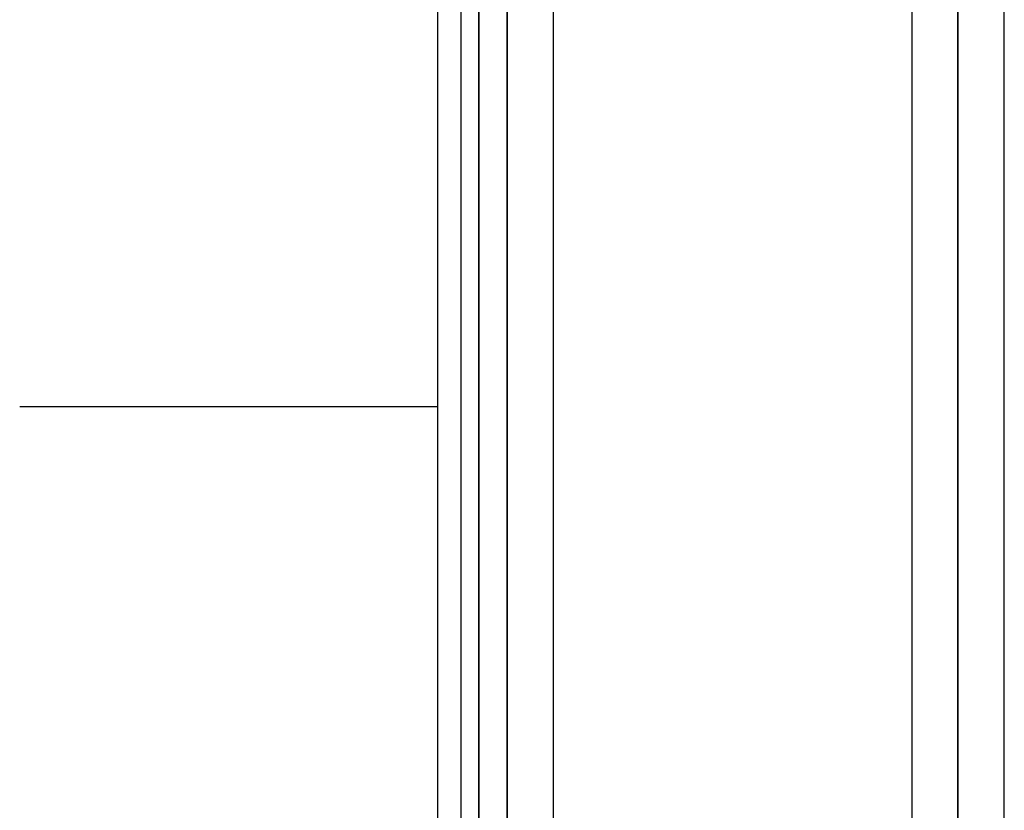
# Model space of a CAD drawing. Header units: millimetres. Extents: x -123 to 100, y -288 to 288.
# Tile 41 of 77: x -65 to -41, y 44 to 64. Entities that reach past the tile are written whole.
import ezdxf

# ---------------------------------------------------------------- set-up
doc = ezdxf.new("R2010")
doc.units = ezdxf.units.MM
doc.layers.add('MAIN-1', color=7, linetype='Continuous')
doc.layers.add('MAIN-2', color=7, linetype='Continuous')

msp = doc.modelspace()

# ---------------------------------------------------------------- linework, layer by layer
at = {"layer": 'MAIN-1'}
for p, q in [((-42.305, 163.851), (-42.305, 0)), ((-43.435, 163.059), (-43.435, 0)), ((-41.175, 0), (-41.175, 163.11)), ((-53.305, 155.857), (-53.305, 0)), ((-54.435, 155.254), (-54.435, 0)), ((-52.175, 0), (-52.175, 155.118)), ((-55, -70.19), (-55, 70.19)), ((-65.2, 54.24), (-55, 54.24))]:
    msp.add_line(p, q, dxfattribs=at)
at = {"layer": 'MAIN-2'}
for p, q in [((-42.305, 0), (-42.305, 163.851)), ((-42.305, 162.301), (-42.305, 0)), ((-42.305, 0), (-42.305, 162.301)), ((-53.305, 0), (-53.305, 155.857)), ((-53.305, 154.141), (-53.305, 0)), ((-53.305, 0), (-53.305, 154.141)), ((-53.305, 0), (-53.305, 143.269)), ((-53.305, 143.269), (-53.305, 0)), ((-53.305, 141.67), (-53.305, 0)), ((-53.305, 0), (-53.305, 141.67)), ((-53.305, 0), (-53.305, 130.796)), ((-53.305, 130.796), (-53.305, 0)), ((-53.305, 129.197), (-53.305, 0)), ((-53.305, 0), (-53.305, 129.197)), ((-53.305, 0), (-53.305, 118.323)), ((-53.305, 118.323), (-53.305, 0)), ((-53.305, 116.724), (-53.305, 0)), ((-53.305, 0), (-53.305, 116.724)), ((-53.305, 0), (-53.305, 105.848)), ((-53.305, 105.848), (-53.305, 0)), ((-53.305, 104.248), (-53.305, 0)), ((-53.305, 0), (-53.305, 104.248)), ((-53.305, 0), (-53.305, 93.37)), ((-53.305, 93.37), (-53.305, 0)), ((-53.305, 91.77), (-53.305, 0)), ((-53.305, 0), (-53.305, 91.77)), ((-53.305, 0), (-53.305, 80.888)), ((-53.305, 80.888), (-53.305, 0)), ((-53.305, 79.486), (-53.305, 0)), ((-53.305, 0), (-53.305, 79.486)), ((-42.305, 0), (-42.305, 72.98)), ((-42.305, 72.98), (-42.305, 0)), ((-42.305, 71.489), (-42.305, 0)), ((-42.305, 0), (-42.305, 71.489)), ((-54, 71.19), (-54, 0)), ((-54, 0), (-54, 71.19))]:
    msp.add_line(p, q, dxfattribs=at)

doc.saveas('drawing.dxf')
